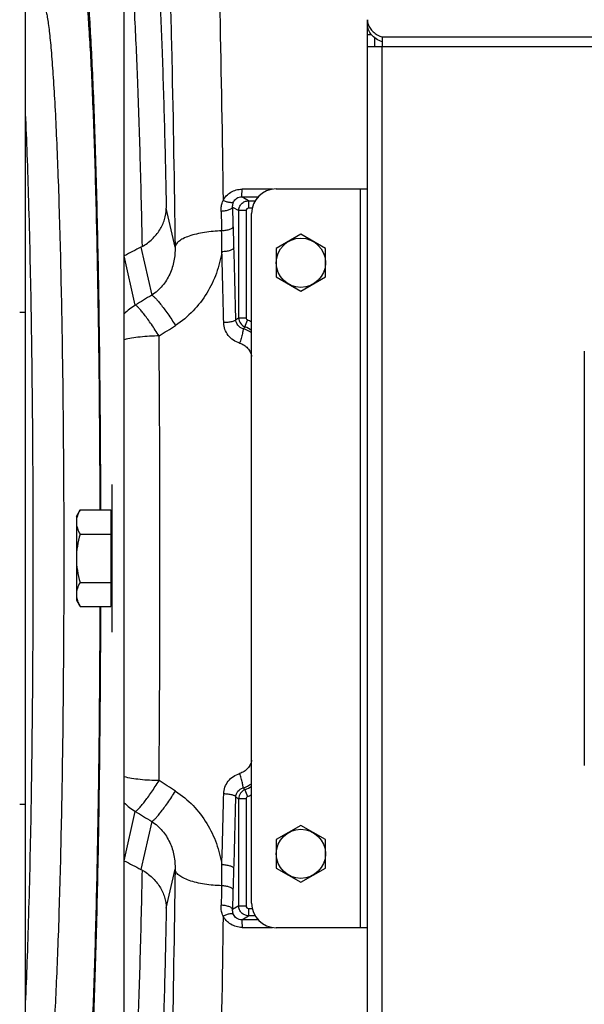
# Model space of a CAD drawing. Extents: x -3157 to 1181, y 8 to 2342.
# Tile 9 of 66: x -1985 to -1871, y 347 to 547. Entities that reach past the tile are written whole.
import ezdxf

# ---------------------------------------------------------------- set-up
doc = ezdxf.new("R2010")
doc.units = 0
doc.header["$LTSCALE"] = 65.395
doc.layers.get('0').update_dxf_attribs({"linetype": 'CONTINUOUS'})
doc.layers.add('3_ALL_AXES', color=7, linetype='CONTINUOUS')

msp = doc.modelspace()

# ---------------------------------------------------------------- linework, layer by layer
at = {"color": 6, "linetype": 'CONTINUOUS'}
for p, q in [((-1964.21, 240.61), (-1964.21, 634.65)), ((-1984.21, 325.98), (-1984.21, 549.28)), ((-1964.21, 499.03), (-1964.19, 499.04)), ((-1985.41, 487.63), (-1984.21, 487.63)), ((-1973.91, 446.13), (-1973.15, 447.44)), ((-1973.91, 446.13), (-1973.91, 429.13)), ((-1973.15, 447.44), (-1966.91, 447.44)), ((-1973.15, 442.54), (-1966.91, 442.54)), ((-1973.15, 432.72), (-1966.91, 432.72)), ((-1973.91, 429.13), (-1973.15, 427.81)), ((-1973.15, 427.81), (-1966.91, 427.81)), ((-1984.21, 387.63), (-1985.41, 387.63)), ((-1964.19, 376.22), (-1964.21, 376.22))]:
    msp.add_line(p, q, dxfattribs=at)
at = {"color": 7, "linetype": 'CONTINUOUS'}
for p, q in [((-1914.86, 546.01), (-1914.86, 546.98)), ((-1914, 543.87), (-1914.86, 543.87)), ((-1913.36, 541.54), (-1913.36, 543.28)), ((-1870.86, 479.71), (-1870.86, 395.55))]:
    msp.add_line(p, q, dxfattribs=at)
at = {"color": 3, "linetype": 'CONTINUOUS'}
for p, q in [((-1914.86, 329.25), (-1914.86, 546.01)), ((-1911.86, 543.47), (-1911.86, 541.54)), ((-1914.86, 541.54), (-1911.86, 541.54)), ((-1933.36, 512.63), (-1914.86, 512.63)), ((-1938.36, 367.63), (-1938.36, 507.63)), ((-1914.86, 362.63), (-1933.36, 362.63))]:
    msp.add_line(p, q, dxfattribs=at)
at = {"color": 9, "linetype": 'CONTINUOUS'}
for p, q in [((-1911.86, 543.47), (-1679.86, 543.47)), ((-1911.86, 333.72), (-1911.86, 541.54)), ((-1911.86, 541.54), (-1679.86, 541.54)), ((-1934.14, 512.57), (-1940.3, 512.57)), ((-1916.36, 512.63), (-1916.36, 362.63)), ((-1938.98, 510.2), (-1940.34, 511.02)), ((-1940.34, 511.02), (-1937.03, 511.02)), ((-1938.98, 510.2), (-1938.98, 508.71)), ((-1938.98, 510.2), (-1937.64, 510.2)), ((-1953.89, 500.77), (-1955.67, 508.68)), ((-1942.2, 508.94), (-1940.98, 508.21)), ((-1940.98, 486.47), (-1940.98, 508.21)), ((-1939.48, 508.21), (-1940.98, 508.21)), ((-1939.48, 508.21), (-1939.48, 486.47)), ((-1938.24, 508.71), (-1938.98, 508.71)), ((-1960.81, 500.8), (-1958.62, 491.05)), ((-1961.95, 489.03), (-1964.19, 499.04)), ((-1940.98, 486.47), (-1939.48, 486.47)), ((-1939.7, 484.61), (-1939.16, 486)), ((-1939.7, 390.65), (-1939.16, 389.26)), ((-1940.98, 367.05), (-1940.98, 388.79)), ((-1939.48, 388.79), (-1940.98, 388.79)), ((-1939.48, 388.79), (-1939.48, 367.05)), ((-1964.19, 376.22), (-1961.95, 386.23)), ((-1958.62, 384.21), (-1960.81, 374.46)), ((-1955.67, 366.58), (-1953.89, 374.49)), ((-1940.98, 367.05), (-1942.2, 366.32)), ((-1940.98, 367.05), (-1939.48, 367.05)), ((-1938.98, 366.55), (-1938.98, 365.06)), ((-1938.98, 366.55), (-1938.24, 366.55)), ((-1940.34, 364.24), (-1938.98, 365.06)), ((-1937.03, 364.24), (-1940.34, 364.24)), ((-1937.64, 365.06), (-1938.98, 365.06)), ((-1940.3, 362.69), (-1934.14, 362.69))]:
    msp.add_line(p, q, dxfattribs=at)
at = {"color": 2, "linetype": 'CONTINUOUS'}
for p, q in [((-1966.71, 452.63), (-1966.71, 422.63)), ((-1966.91, 447.44), (-1966.91, 427.81))]:
    msp.add_line(p, q, dxfattribs=at)
at = {"color": 3, "linetype": 'CONTINUOUS'}
for centre, start, end in [((-1933.36, 507.63), 90, 180), ((-1933.36, 367.63), 180, 270)]:
    msp.add_arc(centre, 5, start, end, dxfattribs=at)
at = {"color": 9, "linetype": 'CONTINUOUS'}
for centre, radius, start, end in [((-3827.02, 446.11), 1885.87, 1.78783, 1.90936), ((-2064.01, 500.82), 119.62, 359.5388, 1.5743), ((-3753.18, 448.08), 1812.01, 1.66224, 1.79826), ((-3917.03, 442.1), 1973.49, 1.25919, 1.67699), ((-3986.4, 441.61), 2045.32, 1.24574, 1.65394), ((-1956.92, 480.31), 10.06, 119.9616, 136.3661), ((-1938.97, 486.47), 2, 180.2105, 248.6454), ((-1938.98, 486.47), 0.498, 179.9808, 248.9212), ((-1941.86, 479.01), 7.49, 62.0883, 68.8772), ((-1930.02, 474.39), 14.08, 133.4638, 135.6083), ((-1941.84, 478.48), 6.02, 54.6425, 72.9781), ((-1941.88, 479), 6.02, 54.1781, 68.8016), ((-7853.63, 437.63), 5896.68, 359.561342, 0.438658), ((-1941.84, 396.78), 6.02, 287.022, 305.3587), ((-1938.97, 388.79), 2, 111.3546, 179.7895), ((-1930.31, 400.57), 13.66, 224.3587, 226.5693), ((-1941.88, 396.26), 6.02, 291.1987, 305.8232), ((-1956.92, 394.95), 10.06, 223.6339, 240.0384), ((-3938.55, 433.71), 1995.01, 358.32526, 358.73855), ((-3964.32, 433.09), 2023.23, 358.34383, 358.75649), ((-1934.97, 398.56), 11.47, 234.8605, 238.4182), ((-1938.98, 388.79), 0.498, 111.0813, 180.0171), ((-1941.86, 396.25), 7.49, 291.1225, 297.9117), ((-2064, 374.44), 119.62, 358.4257, 0.4606), ((-3983.27, 434.13), 2042.2, 358.20941, 358.33009), ((-3819.46, 428.91), 1878.31, 358.0904, 358.21242)]:
    msp.add_arc(centre, radius, start, end, dxfattribs=at)
at = {"color": 6, "linetype": 'CONTINUOUS'}
for centre, start, end in [((-1964.71, 508.33), 297.4309, 299.1086), ((-1964.71, 366.93), 60.8914, 62.5691)]:
    msp.add_arc(centre, 8.48, start, end, dxfattribs=at)
at = {"color": 9, "linetype": 'CONTINUOUS'}
for points, knots in [([(-1948.18, 625.72), (-1947.92, 623.06), (-1947.44, 617.03), (-1946.82, 606.95), (-1946.24, 594.86), (-1945.7, 580.9), (-1945.22, 565.23), (-1944.63, 541.5), (-1944.32, 523), (-1944.15, 510.26)], [0, 0, 0, 0, 0.069285, 0.157023, 0.262199, 0.383581, 0.519739, 0.669064, 1, 1, 1, 1]), ([(-1958, 616.24), (-1957.73, 613.61), (-1957.23, 607.61), (-1956.59, 597.57), (-1955.99, 585.47), (-1955.44, 571.48), (-1954.95, 555.78), (-1954.36, 532.02), (-1954.05, 513.51), (-1953.89, 500.77)], [0, 0, 0, 0, 0.06863, 0.1561, 0.26132, 0.382959, 0.519469, 0.669111, 1, 1, 1, 1]), ([(-1957.67, 564.42), (-1957.44, 560.85), (-1957.01, 552.93), (-1956.48, 539.96), (-1956.02, 524.96), (-1955.78, 514.3), (-1955.67, 508.68)], [0, 0, 0, 0, 0.192568, 0.426644, 0.697586, 1, 1, 1, 1]), ([(-1969.08, 447.45), (-1969.1, 454.78), (-1969.18, 469.11), (-1969.41, 486.71), (-1969.66, 500.09), (-1969.87, 509.39), (-1970.11, 518.09), (-1970.38, 526.12), (-1970.67, 533.4), (-1970.98, 539.88), (-1971.32, 545.51), (-1971.62, 549.64), (-1971.87, 552.48), (-1972.05, 554.25), (-1972.24, 555.78), (-1972.43, 557.07), (-1972.61, 558.1), (-1972.8, 558.88), (-1972.96, 559.38), (-1973.11, 559.64), (-1973.18, 559.73), (-1973.22, 559.76)], [0, 0, 0, 0, 0.19561, 0.381761, 0.469327, 0.552232, 0.629785, 0.701338, 0.766296, 0.82412, 0.874332, 0.916523, 0.934501, 0.950353, 0.96405, 0.97557, 0.984898, 0.992036, 0.997017, 0.998737, 1, 1, 1, 1]), ([(-1962.81, 558.71), (-1962.53, 555.14), (-1962.05, 547.08), (-1961.47, 533.76), (-1960.96, 518.07), (-1960.7, 506.85), (-1960.59, 500.92)], [0, 0, 0, 0, 0.185844, 0.418382, 0.691987, 1, 1, 1, 1]), ([(-1980.63, 550.1), (-1980.59, 550.08), (-1980.51, 549.99), (-1980.36, 549.73), (-1980.18, 549.23), (-1979.98, 548.44), (-1979.79, 547.39), (-1979.59, 546.09), (-1979.4, 544.54), (-1979.21, 542.73), (-1978.94, 539.84), (-1978.63, 535.64), (-1978.28, 529.93), (-1977.96, 523.35), (-1977.66, 515.97), (-1977.39, 507.86), (-1977.15, 499.1), (-1976.95, 489.76), (-1976.71, 476.41), (-1976.52, 458.98), (-1976.44, 437.63), (-1976.52, 416.28), (-1976.71, 398.85), (-1976.95, 385.5), (-1977.15, 376.16), (-1977.39, 367.4), (-1977.66, 359.29), (-1977.96, 351.91), (-1978.28, 345.33), (-1978.63, 339.61), (-1978.94, 335.41), (-1979.21, 332.53), (-1979.4, 330.72), (-1979.59, 329.17), (-1979.79, 327.87), (-1979.98, 326.82), (-1980.18, 326.03), (-1980.36, 325.53), (-1980.51, 325.27), (-1980.59, 325.18), (-1980.63, 325.16)], [0, 0, 0, 0, 0.000637, 0.001501, 0.00401, 0.007616, 0.01234, 0.018183, 0.025137, 0.033186, 0.042317, 0.063745, 0.089223, 0.118525, 0.151377, 0.18748, 0.226496, 0.268065, 0.311797, 0.404111, 0.5, 0.595889, 0.688203, 0.731935, 0.773504, 0.81252, 0.848623, 0.881475, 0.910777, 0.936255, 0.957683, 0.966814, 0.974863, 0.981817, 0.98766, 0.992384, 0.99599, 0.998499, 0.999363, 1, 1, 1, 1]), ([(-1984.21, 347.36), (-1984.08, 350.12), (-1983.84, 356.03), (-1983.42, 369.2), (-1983.01, 387.82), (-1982.72, 412.01), (-1982.62, 437.63), (-1982.72, 463.25), (-1983.01, 487.44), (-1983.42, 506.06), (-1983.84, 519.23), (-1984.08, 525.14), (-1984.21, 527.9)], [0, 0, 0, 0, 0.04591, 0.098201, 0.218919, 0.355403, 0.5, 0.644598, 0.781081, 0.901799, 0.95409, 1, 1, 1, 1]), ([(-1944.15, 510.26), (-1943.97, 510.6), (-1943.52, 511.24), (-1942.61, 511.99), (-1941.5, 512.46), (-1940.7, 512.57), (-1940.3, 512.57)], [0, 0, 0, 0, 0.243805, 0.492162, 0.744871, 1, 1, 1, 1]), ([(-1940.34, 511.02), (-1940.34, 511.03), (-1940.34, 511.07), (-1940.33, 511.16), (-1940.32, 511.3), (-1940.32, 511.48), (-1940.31, 511.71), (-1940.3, 512.08), (-1940.3, 512.37), (-1940.3, 512.57)], [0, 0, 0, 0, 0.025989, 0.082422, 0.170854, 0.290222, 0.438175, 0.6098, 1, 1, 1, 1]), ([(-1944.54, 508.06), (-1944.55, 508.34), (-1944.53, 508.9), (-1944.38, 509.64), (-1944.22, 510.08), (-1944.15, 510.26)], [0, 0, 0, 0, 0.373999, 0.74906, 1, 1, 1, 1]), ([(-1942.02, 509.96), (-1942.1, 509.88), (-1942.29, 509.83), (-1942.55, 509.82), (-1942.94, 509.85), (-1943.49, 509.99), (-1943.93, 510.16), (-1944.15, 510.26)], [0, 0, 0, 0, 0.141926, 0.244268, 0.368222, 0.668244, 1, 1, 1, 1]), ([(-1942.2, 508.94), (-1942.22, 509.2), (-1942.18, 509.55), (-1942.06, 509.88), (-1942.02, 509.96)], [0, 0, 0, 0, 0.747816, 1, 1, 1, 1]), ([(-1942.02, 509.96), (-1941.95, 510.11), (-1941.77, 510.4), (-1941.37, 510.75), (-1940.88, 510.97), (-1940.52, 511.02), (-1940.34, 511.02)], [0, 0, 0, 0, 0.242601, 0.489115, 0.741936, 1, 1, 1, 1]), ([(-1940.98, 508.21), (-1940.98, 508.47), (-1940.87, 508.99), (-1940.43, 509.65), (-1939.77, 510.1), (-1939.24, 510.2), (-1938.98, 510.2)], [0, 0, 0, 0, 0.25007, 0.500222, 0.750244, 1, 1, 1, 1]), ([(-1942.2, 508.94), (-1942.23, 508.82), (-1942.38, 508.64), (-1942.66, 508.47), (-1943.08, 508.29), (-1943.72, 508.13), (-1944.26, 508.07), (-1944.54, 508.06)], [0, 0, 0, 0, 0.142915, 0.246975, 0.373378, 0.676617, 1, 1, 1, 1]), ([(-1944.54, 508.06), (-1944.53, 507.73), (-1944.49, 506.41), (-1944.46, 505.09), (-1944.43, 504.11)], [0, 0, 0, 0, 0.249259, 1, 1, 1, 1]), ([(-1938.98, 508.71), (-1939.11, 508.71), (-1939.38, 508.6), (-1939.48, 508.34), (-1939.48, 508.21)], [0, 0, 0, 0, 0.50007, 1, 1, 1, 1]), ([(-1944.43, 504.11), (-1945, 504.09), (-1946.16, 504.02), (-1947.88, 503.82), (-1949.51, 503.5), (-1950.98, 503.08), (-1952.19, 502.58), (-1953, 502.09), (-1953.45, 501.67), (-1953.75, 501.29), (-1953.87, 500.97), (-1953.89, 500.77)], [0, 0, 0, 0, 0.164094, 0.330779, 0.491839, 0.63872, 0.764315, 0.864782, 0.905757, 0.941284, 1, 1, 1, 1]), ([(-1942.07, 504.94), (-1942.1, 504.83), (-1942.26, 504.66), (-1942.53, 504.5), (-1942.96, 504.32), (-1943.6, 504.18), (-1944.15, 504.12), (-1944.43, 504.11)], [0, 0, 0, 0, 0.138874, 0.242302, 0.368885, 0.674119, 1, 1, 1, 1]), ([(-1953.89, 500.77), (-1953.87, 499.84), (-1954.01, 497.97), (-1954.86, 495.27), (-1956.38, 492.84), (-1957.82, 491.57), (-1958.62, 491.05)], [0, 0, 0, 0, 0.246906, 0.495848, 0.74693, 1, 1, 1, 1]), ([(-1944.39, 499.86), (-1944.62, 498.39), (-1945.37, 495.47), (-1947.33, 491.36), (-1950.12, 487.71), (-1952.5, 485.74), (-1953.8, 484.91)], [0, 0, 0, 0, 0.245839, 0.494576, 0.746105, 1, 1, 1, 1]), ([(-1941.94, 500.64), (-1941.97, 500.53), (-1942.14, 500.37), (-1942.42, 500.22), (-1942.87, 500.05), (-1943.54, 499.92), (-1944.1, 499.87), (-1944.39, 499.86)], [0, 0, 0, 0, 0.133851, 0.236973, 0.364432, 0.672941, 1, 1, 1, 1]), ([(-1958.62, 491.05), (-1958.52, 491.01), (-1958.28, 490.84), (-1957.88, 490.46), (-1957.38, 489.91), (-1956.78, 489.17), (-1956.09, 488.27), (-1955.07, 486.85), (-1954.31, 485.7), (-1953.8, 484.91)], [0, 0, 0, 0, 0.043426, 0.111915, 0.207525, 0.329331, 0.474959, 0.639364, 1, 1, 1, 1]), ([(-1957.12, 482.77), (-1957.63, 483.57), (-1958.39, 484.71), (-1959.39, 486.14), (-1960.06, 487.04), (-1960.66, 487.79), (-1961.17, 488.37), (-1961.54, 488.74), (-1961.79, 488.94), (-1961.9, 489), (-1961.95, 489.03)], [0, 0, 0, 0, 0.357338, 0.517093, 0.659343, 0.780938, 0.879281, 0.952496, 0.979421, 1, 1, 1, 1]), ([(-1941.57, 486.08), (-1941.59, 486.04), (-1941.66, 485.95), (-1941.82, 485.85), (-1942.06, 485.75), (-1942.51, 485.62), (-1943.17, 485.52), (-1943.73, 485.48), (-1944.02, 485.47)], [0, 0, 0, 0, 0.049404, 0.12201, 0.222896, 0.350532, 0.66451, 1, 1, 1, 1]), ([(-1941.57, 486.08), (-1941.52, 486.11), (-1941.33, 486.24), (-1941.13, 486.37), (-1940.98, 486.47)], [0, 0, 0, 0, 0.253782, 1, 1, 1, 1]), ([(-1940.08, 484.24), (-1940.48, 484.35), (-1941.23, 484.83), (-1941.55, 485.67), (-1941.57, 486.08)], [0, 0, 0, 0, 0.507427, 1, 1, 1, 1]), ([(-1940.78, 481.31), (-1941.23, 481.45), (-1942.1, 481.86), (-1943.14, 482.84), (-1943.83, 484.08), (-1944.01, 485.01), (-1944.02, 485.47)], [0, 0, 0, 0, 0.252948, 0.503881, 0.752692, 1, 1, 1, 1]), ([(-1940.08, 484.24), (-1940.07, 484.23), (-1940.07, 484.19), (-1940.06, 484.1), (-1940.09, 483.91), (-1940.14, 483.61), (-1940.23, 483.22), (-1940.35, 482.76), (-1940.53, 482.11), (-1940.67, 481.63), (-1940.78, 481.31)], [0, 0, 0, 0, 0.012298, 0.032169, 0.097694, 0.200013, 0.335689, 0.495938, 0.668343, 1, 1, 1, 1]), ([(-1957.12, 482.77), (-1958.41, 482.76), (-1960.28, 482.66), (-1962.64, 482.34), (-1963.71, 482.13), (-1964.21, 482.01)], [0, 0, 0, 0, 0.541142, 0.785379, 1, 1, 1, 1]), ([(-1940.78, 481.31), (-1940.47, 481.22), (-1939.87, 480.95), (-1939.13, 480.32), (-1938.6, 479.51), (-1938.41, 478.9), (-1938.36, 478.59)], [0, 0, 0, 0, 0.252768, 0.503566, 0.752409, 1, 1, 1, 1]), ([(-1973.22, 315.5), (-1973.18, 315.53), (-1973.11, 315.62), (-1972.96, 315.88), (-1972.8, 316.38), (-1972.61, 317.16), (-1972.43, 318.19), (-1972.24, 319.48), (-1972.05, 321.01), (-1971.87, 322.78), (-1971.62, 325.62), (-1971.32, 329.75), (-1970.98, 335.38), (-1970.67, 341.86), (-1970.38, 349.14), (-1970.11, 357.17), (-1969.87, 365.87), (-1969.66, 375.17), (-1969.41, 388.55), (-1969.18, 406.15), (-1969.1, 420.48), (-1969.08, 427.81)], [0, 0, 0, 0, 0.001263, 0.002983, 0.007964, 0.015102, 0.02443, 0.03595, 0.049647, 0.065499, 0.083477, 0.125668, 0.17588, 0.233704, 0.298662, 0.370215, 0.447768, 0.530673, 0.618239, 0.804389, 1, 1, 1, 1]), ([(-1938.36, 396.67), (-1938.41, 396.36), (-1938.6, 395.75), (-1939.13, 394.94), (-1939.87, 394.31), (-1940.47, 394.04), (-1940.78, 393.95)], [0, 0, 0, 0, 0.247585, 0.496428, 0.747227, 1, 1, 1, 1]), ([(-1944.02, 389.79), (-1944.01, 390.25), (-1943.83, 391.18), (-1943.14, 392.42), (-1942.1, 393.4), (-1941.23, 393.81), (-1940.78, 393.95)], [0, 0, 0, 0, 0.247313, 0.496123, 0.747055, 1, 1, 1, 1]), ([(-1940.08, 391.02), (-1940.07, 391.03), (-1940.07, 391.07), (-1940.06, 391.16), (-1940.09, 391.35), (-1940.14, 391.65), (-1940.23, 392.04), (-1940.35, 392.5), (-1940.53, 393.15), (-1940.67, 393.63), (-1940.78, 393.95)], [0, 0, 0, 0, 0.012298, 0.032169, 0.097694, 0.200012, 0.335689, 0.495937, 0.668343, 1, 1, 1, 1]), ([(-1957.12, 392.49), (-1958.41, 392.5), (-1960.28, 392.6), (-1962.64, 392.91), (-1963.71, 393.13), (-1964.21, 393.25)], [0, 0, 0, 0, 0.541136, 0.785374, 1, 1, 1, 1]), ([(-1961.95, 386.23), (-1961.9, 386.26), (-1961.79, 386.32), (-1961.54, 386.52), (-1961.17, 386.89), (-1960.66, 387.47), (-1960.06, 388.22), (-1959.39, 389.12), (-1958.39, 390.55), (-1957.63, 391.69), (-1957.12, 392.49)], [0, 0, 0, 0, 0.020579, 0.047503, 0.120715, 0.219055, 0.340647, 0.482896, 0.642655, 1, 1, 1, 1]), ([(-1958.62, 384.21), (-1958.52, 384.25), (-1958.28, 384.42), (-1957.88, 384.79), (-1957.38, 385.35), (-1956.78, 386.09), (-1956.09, 386.99), (-1955.07, 388.41), (-1954.31, 389.56), (-1953.8, 390.35)], [0, 0, 0, 0, 0.043426, 0.111915, 0.207525, 0.329331, 0.474959, 0.639364, 1, 1, 1, 1]), ([(-1953.8, 390.35), (-1952.5, 389.52), (-1950.12, 387.55), (-1947.33, 383.9), (-1945.37, 379.79), (-1944.62, 376.87), (-1944.39, 375.4)], [0, 0, 0, 0, 0.253897, 0.505422, 0.754157, 1, 1, 1, 1]), ([(-1941.57, 389.18), (-1941.55, 389.59), (-1941.23, 390.43), (-1940.48, 390.91), (-1940.08, 391.02)], [0, 0, 0, 0, 0.492579, 1, 1, 1, 1]), ([(-1941.57, 389.18), (-1941.58, 389.22), (-1941.65, 389.3), (-1941.81, 389.4), (-1942.04, 389.5), (-1942.48, 389.63), (-1943.15, 389.74), (-1943.72, 389.78), (-1944.02, 389.79)], [0, 0, 0, 0, 0.047187, 0.116508, 0.213675, 0.338415, 0.653382, 1, 1, 1, 1]), ([(-1958.62, 384.21), (-1957.82, 383.69), (-1956.38, 382.42), (-1954.86, 379.99), (-1954.01, 377.29), (-1953.87, 375.42), (-1953.89, 374.49)], [0, 0, 0, 0, 0.25307, 0.504152, 0.753094, 1, 1, 1, 1]), ([(-1960.59, 374.34), (-1960.7, 368.4), (-1960.96, 357.19), (-1961.47, 341.5), (-1962.05, 328.17), (-1962.53, 320.12), (-1962.81, 316.55)], [0, 0, 0, 0, 0.30801, 0.581616, 0.814154, 1, 1, 1, 1]), ([(-1953.89, 374.49), (-1954.05, 361.75), (-1954.36, 343.24), (-1954.95, 319.48), (-1955.44, 303.78), (-1955.99, 289.79), (-1956.59, 277.69), (-1957.23, 267.65), (-1957.73, 261.65), (-1958, 259.02)], [0, 0, 0, 0, 0.330887, 0.480528, 0.617038, 0.738676, 0.843897, 0.931369, 1, 1, 1, 1]), ([(-1944.43, 371.15), (-1945, 371.17), (-1946.16, 371.24), (-1947.88, 371.44), (-1949.51, 371.76), (-1950.98, 372.18), (-1952.19, 372.68), (-1953, 373.17), (-1953.45, 373.59), (-1953.75, 373.97), (-1953.87, 374.29), (-1953.89, 374.49)], [0, 0, 0, 0, 0.16408, 0.330753, 0.491803, 0.638682, 0.764282, 0.86476, 0.905743, 0.941276, 1, 1, 1, 1]), ([(-1941.94, 374.62), (-1941.97, 374.73), (-1942.14, 374.89), (-1942.42, 375.04), (-1942.87, 375.21), (-1943.54, 375.34), (-1944.1, 375.39), (-1944.39, 375.4)], [0, 0, 0, 0, 0.133851, 0.236971, 0.364428, 0.672935, 1, 1, 1, 1]), ([(-1944.43, 371.15), (-1944.44, 370.82), (-1944.47, 369.51), (-1944.51, 368.19), (-1944.54, 367.2)], [0, 0, 0, 0, 0.250734, 1, 1, 1, 1]), ([(-1942.07, 370.32), (-1942.1, 370.44), (-1942.26, 370.6), (-1942.53, 370.76), (-1942.97, 370.94), (-1943.61, 371.08), (-1944.15, 371.14), (-1944.43, 371.15)], [0, 0, 0, 0, 0.139743, 0.243691, 0.37066, 0.675703, 1, 1, 1, 1]), ([(-1955.67, 366.58), (-1955.78, 360.96), (-1956.02, 350.3), (-1956.48, 335.3), (-1957.01, 322.33), (-1957.44, 314.41), (-1957.67, 310.84)], [0, 0, 0, 0, 0.302416, 0.573359, 0.807435, 1, 1, 1, 1]), ([(-1944.15, 365), (-1944.22, 365.18), (-1944.47, 365.88), (-1944.56, 366.64), (-1944.54, 367.2)], [0, 0, 0, 0, 0.2515, 1, 1, 1, 1]), ([(-1942.2, 366.32), (-1942.23, 366.44), (-1942.38, 366.62), (-1942.66, 366.79), (-1943.08, 366.97), (-1943.72, 367.13), (-1944.26, 367.19), (-1944.54, 367.2)], [0, 0, 0, 0, 0.143061, 0.247206, 0.373673, 0.67688, 1, 1, 1, 1]), ([(-1942.02, 365.3), (-1942.06, 365.38), (-1942.18, 365.71), (-1942.22, 366.06), (-1942.2, 366.32)], [0, 0, 0, 0, 0.252185, 1, 1, 1, 1]), ([(-1938.98, 365.06), (-1939.24, 365.06), (-1939.77, 365.16), (-1940.43, 365.61), (-1940.87, 366.27), (-1940.98, 366.79), (-1940.98, 367.05)], [0, 0, 0, 0, 0.249756, 0.499778, 0.74993, 1, 1, 1, 1]), ([(-1939.48, 367.05), (-1939.48, 366.92), (-1939.38, 366.66), (-1939.11, 366.55), (-1938.98, 366.55)], [0, 0, 0, 0, 0.499945, 1, 1, 1, 1]), ([(-1944.15, 365), (-1944.32, 352.26), (-1944.63, 333.76), (-1945.22, 310.03), (-1945.7, 294.36), (-1946.24, 280.4), (-1946.82, 268.31), (-1947.44, 258.23), (-1947.92, 252.2), (-1948.18, 249.54)], [0, 0, 0, 0, 0.330936, 0.480261, 0.616419, 0.737801, 0.842978, 0.930715, 1, 1, 1, 1]), ([(-1942.02, 365.3), (-1942.1, 365.37), (-1942.28, 365.43), (-1942.54, 365.44), (-1942.93, 365.41), (-1943.48, 365.27), (-1943.92, 365.1), (-1944.15, 365)], [0, 0, 0, 0, 0.138645, 0.239099, 0.361631, 0.662191, 1, 1, 1, 1]), ([(-1940.3, 362.69), (-1940.7, 362.69), (-1941.5, 362.79), (-1942.61, 363.27), (-1943.52, 364.02), (-1943.97, 364.66), (-1944.15, 365)], [0, 0, 0, 0, 0.255134, 0.50784, 0.7562, 1, 1, 1, 1]), ([(-1940.34, 364.24), (-1940.53, 364.24), (-1940.91, 364.29), (-1941.41, 364.53), (-1941.78, 364.88), (-1941.96, 365.16), (-1942.02, 365.3)], [0, 0, 0, 0, 0.272087, 0.534522, 0.776325, 1, 1, 1, 1]), ([(-1940.34, 364.24), (-1940.34, 364.23), (-1940.34, 364.18), (-1940.33, 364.1), (-1940.32, 363.96), (-1940.32, 363.78), (-1940.31, 363.55), (-1940.3, 363.18), (-1940.3, 362.89), (-1940.3, 362.69)], [0, 0, 0, 0, 0.025989, 0.082422, 0.170854, 0.290222, 0.438175, 0.6098, 1, 1, 1, 1])]:
    msp.add_open_spline(points, degree=3, knots=knots, dxfattribs=at)
at = {"color": 6, "linetype": 'CONTINUOUS'}
for points, knots in [([(-1973.36, 562.62), (-1973.28, 562.62), (-1973.15, 562.5), (-1973.04, 562.31), (-1972.94, 562.07), (-1972.84, 561.76), (-1972.7, 561.22), (-1972.52, 560.38), (-1972.33, 559.17), (-1972.05, 557.03), (-1971.72, 553.71), (-1971.36, 548.97), (-1971.01, 543.27), (-1970.68, 536.65), (-1970.38, 529.17), (-1970.09, 520.89), (-1969.84, 511.89), (-1969.61, 502.25), (-1969.35, 488.34), (-1969.12, 470.01), (-1969.03, 455.09), (-1969.01, 447.45)], [0, 0, 0, 0, 0.002109, 0.003813, 0.006043, 0.00882, 0.012156, 0.020524, 0.031163, 0.044064, 0.076568, 0.11779, 0.167388, 0.22494, 0.289952, 0.361863, 0.440051, 0.523839, 0.6125, 0.80133, 1, 1, 1, 1]), ([(-1960.59, 500.92), (-1959.84, 501.33), (-1958.48, 502.32), (-1956.92, 504.23), (-1955.93, 506.38), (-1955.68, 507.92), (-1955.67, 508.68)], [0, 0, 0, 0, 0.266421, 0.519977, 0.763059, 1, 1, 1, 1]), ([(-1973.15, 447.44), (-1973.37, 447.06), (-1973.75, 446.28), (-1973.91, 445.41), (-1973.91, 444.99)], [0, 0, 0, 0, 0.514934, 1, 1, 1, 1]), ([(-1973.91, 444.99), (-1973.91, 444.57), (-1973.75, 443.71), (-1973.37, 442.92), (-1973.15, 442.54)], [0, 0, 0, 0, 0.485066, 1, 1, 1, 1]), ([(-1973.15, 442.54), (-1973.38, 441.74), (-1973.76, 440.12), (-1973.91, 438.46), (-1973.91, 437.63)], [0, 0, 0, 0, 0.500107, 1, 1, 1, 1]), ([(-1973.91, 437.63), (-1973.91, 436.8), (-1973.76, 435.14), (-1973.38, 433.52), (-1973.15, 432.72)], [0, 0, 0, 0, 0.499893, 1, 1, 1, 1]), ([(-1973.15, 432.72), (-1973.37, 432.34), (-1973.75, 431.55), (-1973.91, 430.69), (-1973.91, 430.27)], [0, 0, 0, 0, 0.514934, 1, 1, 1, 1]), ([(-1973.91, 430.27), (-1973.91, 430.17), (-1973.89, 429.76), (-1973.8, 429.35), (-1973.71, 429.05)], [0, 0, 0, 0, 0.247416, 1, 1, 1, 1]), ([(-1973.71, 429.05), (-1973.68, 428.95), (-1973.52, 428.52), (-1973.32, 428.11), (-1973.15, 427.81)], [0, 0, 0, 0, 0.243705, 1, 1, 1, 1]), ([(-1969.01, 427.81), (-1969.03, 420.17), (-1969.12, 405.25), (-1969.35, 386.92), (-1969.61, 373.01), (-1969.84, 363.37), (-1970.09, 354.37), (-1970.38, 346.09), (-1970.68, 338.61), (-1971.01, 331.99), (-1971.36, 326.29), (-1971.72, 321.55), (-1972.05, 318.23), (-1972.33, 316.09), (-1972.52, 314.88), (-1972.7, 314.04), (-1972.84, 313.5), (-1972.94, 313.19), (-1973.04, 312.95), (-1973.15, 312.75), (-1973.28, 312.64), (-1973.36, 312.64)], [0, 0, 0, 0, 0.19867, 0.3875, 0.476161, 0.559949, 0.638137, 0.710048, 0.77506, 0.832612, 0.88221, 0.923432, 0.955936, 0.968837, 0.979476, 0.987844, 0.99118, 0.993957, 0.996187, 0.997891, 1, 1, 1, 1]), ([(-1960.59, 374.34), (-1959.84, 373.93), (-1958.48, 372.94), (-1956.92, 371.03), (-1955.93, 368.88), (-1955.68, 367.34), (-1955.67, 366.58)], [0, 0, 0, 0, 0.266421, 0.519977, 0.76306, 1, 1, 1, 1])]:
    msp.add_open_spline(points, degree=3, knots=knots, dxfattribs=at)
at = {"color": 3, "linetype": 'CONTINUOUS'}
for points, knots in [([(-1914.86, 546.98), (-1914.86, 546.75), (-1914.82, 546.43), (-1914.74, 546.14), (-1914.71, 546.06)], [0, 0, 0, 0, 0.747458, 1, 1, 1, 1]), ([(-1914.71, 546.06), (-1914.62, 545.77), (-1914.34, 545.2), (-1913.69, 544.47), (-1912.85, 543.87), (-1912.2, 543.58), (-1911.86, 543.47)], [0, 0, 0, 0, 0.228914, 0.4711, 0.728537, 1, 1, 1, 1])]:
    msp.add_open_spline(points, degree=3, knots=knots, dxfattribs=at)
at = {"color": 7, "linetype": 'CONTINUOUS'}
msp.add_open_spline([(-1911.86, 542.5), (-1912.29, 542.65), (-1913.09, 543.02), (-1914.07, 543.85), (-1914.71, 544.87), (-1914.86, 545.64), (-1914.86, 546.01)], degree=3, knots=[0, 0, 0, 0, 0.276546, 0.534257, 0.77313, 1, 1, 1, 1], dxfattribs=at)
at = {"color": 6, "linetype": 'CONTINUOUS'}
for points in [[(-1960.81, 500.8), (-1961.94, 500.21), (-1963.06, 499.63), (-1964.19, 499.04)], [(-1964.19, 376.22), (-1963.06, 375.63), (-1961.94, 375.05), (-1960.81, 374.46)]]:
    msp.add_open_spline(points, degree=3, dxfattribs=at)
at = {"color": 9, "linetype": 'CONTINUOUS'}
for points in [[(-1958.62, 491.05), (-1959.73, 490.38), (-1960.84, 489.7), (-1961.95, 489.03)], [(-1957.12, 482.77), (-1956.01, 483.48), (-1954.91, 484.2), (-1953.8, 484.91)], [(-1953.8, 390.35), (-1954.91, 391.06), (-1956.01, 391.77), (-1957.12, 392.49)], [(-1961.95, 386.23), (-1960.84, 385.56), (-1959.73, 384.88), (-1958.62, 384.21)]]:
    msp.add_open_spline(points, degree=3, dxfattribs=at)
at = {"layer": '3_ALL_AXES', "color": 7, "linetype": 'CONTINUOUS'}
for p, q in [((-1928.36, 503.4), (-1933.36, 500.52)), ((-1923.36, 500.52), (-1928.36, 503.4)), ((-1933.36, 500.52), (-1933.36, 494.74)), ((-1923.36, 494.74), (-1923.36, 500.52)), ((-1933.36, 494.74), (-1928.36, 491.86)), ((-1928.36, 491.86), (-1923.36, 494.74)), ((-1928.36, 383.4), (-1933.36, 380.52)), ((-1923.36, 380.52), (-1928.36, 383.4)), ((-1933.36, 380.52), (-1933.36, 374.74)), ((-1923.36, 374.74), (-1923.36, 380.52)), ((-1933.36, 374.74), (-1928.36, 371.86)), ((-1928.36, 371.86), (-1923.36, 374.74))]:
    msp.add_line(p, q, dxfattribs=at)
for centre in [(-1928.36, 497.63), (-1928.36, 377.63)]:
    msp.add_circle(centre, 5, dxfattribs=at)

doc.saveas('drawing.dxf')
